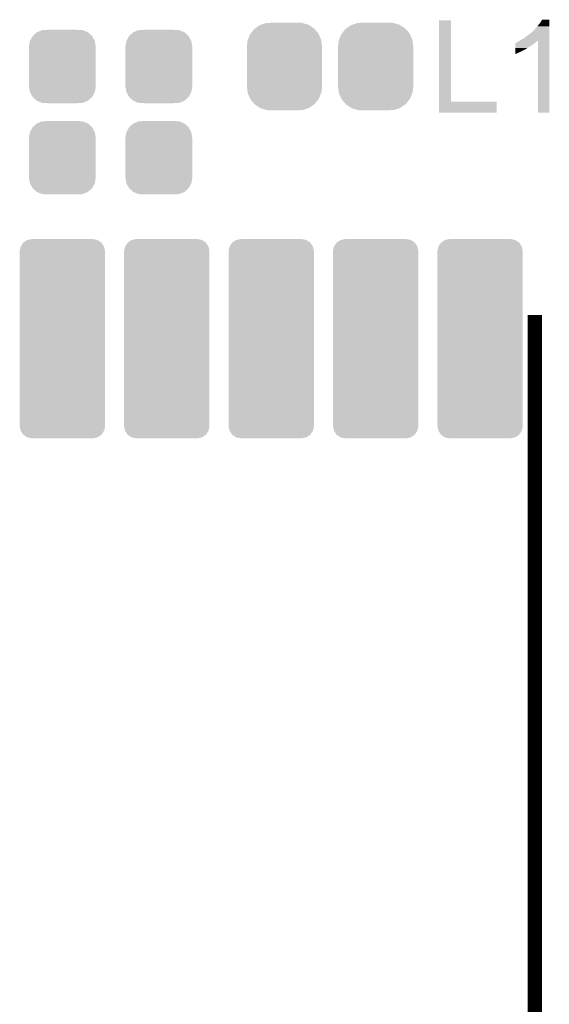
# Model space of a CAD drawing. Extents: x -1.3 to 24.2, y -3.9 to 39.2.
# Tile 19 of 21: x 10.9 to 16.5, y 19.2 to 29.5. Entities that reach past the tile are written whole.
import ezdxf

# ---------------------------------------------------------------- set-up
doc = ezdxf.new("R2010")
doc.units = 0
doc.layers.get('0').update_dxf_attribs({"linetype": 'CONTINUOUS'})
doc.layers.add('GNSS_MAX_3_CLICK_V100_GTO', color=11, linetype='CONTINUOUS')
doc.layers.add('GNSS_MAX_3_CLICK_V100_GTS', color=8, linetype='CONTINUOUS')

# ---------------------------------------------------------------- blocks, each defined once
blk = doc.blocks.new('CUSTOM_60')
for points in [[(-0.4102, 1.01181), (-0.370092, 1.038958), (0.410898, 1.01181), (0.369372, 1.038958)], [(-0.370092, 1.038958), (-0.366174, 1.039746), (0.369372, 1.038958), (0.368166, 1.039746)], [(-0.366174, 1.039746), (-0.32004, 1.04902), (0.368166, 1.039746), (0.32004, 1.04902)], [(-0.32004, 1.04902), (-0.32004, 1.05029), (0.32004, 1.04902), (0.32004, 1.05029)], [(-0.44958, 0.91948), (-0.440306, 0.967608), (0.44958, 0.91948), (0.439906, 0.967608)], [(-0.440306, 0.967608), (-0.43905, 0.969532), (0.439906, 0.967608), (0.439518, 0.969532)], [(-0.43905, 0.969532), (-0.41237, 1.01034), (0.439518, 0.969532), (0.411894, 1.01034)], [(-0.41237, 1.01034), (-0.4102, 1.01181), (0.411894, 1.01034), (0.410898, 1.01181)], [(-0.44958, -0.91948), (-0.44958, 0.91948), (0.44958, -0.91948), (0.44958, 0.91948)], [(-0.439904, -0.967606), (-0.44958, -0.91948), (0.440306, -0.967606), (0.44958, -0.91948)], [(-0.439518, -0.969532), (-0.439904, -0.967606), (0.439046, -0.969532), (0.440306, -0.967606)], [(-0.411896, -1.010338), (-0.439518, -0.969532), (0.41237, -1.010338), (0.439046, -0.969532)], [(-0.4109, -1.01181), (-0.411896, -1.010338), (0.410194, -1.01181), (0.41237, -1.010338)], [(-0.369372, -1.038958), (-0.4109, -1.01181), (0.370092, -1.038958), (0.410194, -1.01181)], [(-0.368168, -1.039746), (-0.369372, -1.038958), (0.366172, -1.039746), (0.370092, -1.038958)], [(-0.32004, -1.04902), (-0.368168, -1.039746), (0.32004, -1.04902), (0.366172, -1.039746)], [(-0.32004, -1.05029), (-0.32004, -1.04902), (0.32004, -1.05029), (0.32004, -1.04902)]]:
    blk.add_solid(points)
blk = doc.blocks.new('CUSTOM_61')
for points in [[(-0.341452, 0.269636), (-0.313432, 0.320688), (0.341702, 0.269636), (0.313176, 0.320688)], [(-0.313432, 0.320688), (-0.312264, 0.321732), (0.313176, 0.320688), (0.312592, 0.321732)], [(-0.312264, 0.321732), (-0.26893, 0.360448), (0.312592, 0.321732), (0.268592, 0.360448)], [(-0.26893, 0.360448), (-0.267216, 0.361152), (0.268592, 0.360448), (0.26779, 0.361152)], [(-0.267216, 0.361152), (-0.213724, 0.383108), (0.26779, 0.361152), (0.21312, 0.383108)], [(-0.213724, 0.383108), (-0.20803, 0.383392), (0.21312, 0.383108), (0.212412, 0.383392)], [(-0.20803, 0.383392), (-0.154122, 0.38608), (0.212412, 0.383392), (0.154132, 0.38608)], [(-0.35179, 0.21082), (-0.342144, 0.268372), (0.35179, 0.21082), (0.34192, 0.268372)], [(-0.35179, 0.20955), (-0.35179, 0.21082), (0.35179, 0.20955), (0.35179, 0.21082)], [(-0.35179, -0.20955), (-0.35179, 0.20955), (0.35179, -0.20955), (0.35179, 0.20955)], [(-0.342144, 0.268372), (-0.341452, 0.269636), (0.34192, 0.268372), (0.341702, 0.269636)], [(-0.35179, -0.21082), (-0.35179, -0.20955), (0.35179, -0.21082), (0.35179, -0.20955)], [(-0.34192, -0.268358), (-0.35179, -0.21082), (0.342148, -0.268358), (0.35179, -0.21082)], [(-0.341702, -0.269636), (-0.34192, -0.268358), (0.341446, -0.269636), (0.342148, -0.268358)], [(-0.313184, -0.320676), (-0.341702, -0.269636), (0.31344, -0.320676), (0.341446, -0.269636)], [(-0.312594, -0.321732), (-0.313184, -0.320676), (0.312258, -0.321732), (0.31344, -0.320676)], [(-0.268602, -0.36044), (-0.312594, -0.321732), (0.26894, -0.36044), (0.312258, -0.321732)], [(-0.267792, -0.361154), (-0.268602, -0.36044), (0.2672, -0.361154), (0.26894, -0.36044)], [(-0.213136, -0.383104), (-0.267792, -0.361154), (0.213734, -0.383104), (0.2672, -0.361154)], [(-0.212414, -0.383394), (-0.213136, -0.383104), (0.207926, -0.383394), (0.213734, -0.383104)], [(-0.154122, -0.38608), (-0.212414, -0.383394), (0.154132, -0.38608), (0.207926, -0.383394)]]:
    blk.add_solid(points)
blk = doc.blocks.new('CUSTOM_62')
for points in [[(-0.307838, 0.401654), (-0.260242, 0.435192), (0.310122, 0.401654), (0.257792, 0.435192)], [(-0.260242, 0.435192), (-0.246308, 0.439932), (0.257792, 0.435192), (0.250396, 0.439932)], [(-0.246308, 0.439932), (-0.193082, 0.458036), (0.250396, 0.439932), (0.188364, 0.458036)], [(-0.193082, 0.458036), (-0.150902, 0.459806), (0.188364, 0.458036), (0.182298, 0.459806)], [(-0.150902, 0.459806), (-0.122208, 0.46101), (0.182298, 0.459806), (0.122224, 0.46101)], [(-0.384708, 0.283574), (-0.362338, 0.338772), (0.38613, 0.283574), (0.360886, 0.338772)], [(-0.362338, 0.338772), (-0.354944, 0.348086), (0.360886, 0.338772), (0.356626, 0.348086)], [(-0.354944, 0.348086), (-0.31823, 0.39433), (0.356626, 0.348086), (0.316482, 0.39433)], [(-0.31823, 0.39433), (-0.307838, 0.401654), (0.316482, 0.39433), (0.310122, 0.401654)], [(-0.39624, 0.21336), (-0.388982, 0.273026), (0.39624, 0.21336), (0.38765, 0.273026)], [(-0.39624, 0.21209), (-0.39624, 0.21336), (0.39624, 0.21209), (0.39624, 0.21336)], [(-0.39624, -0.21209), (-0.39624, 0.21209), (0.39624, -0.21209), (0.39624, 0.21209)], [(-0.388982, 0.273026), (-0.384708, 0.283574), (0.38765, 0.273026), (0.38613, 0.283574)], [(-0.39624, -0.21336), (-0.39624, -0.21209), (0.39624, -0.21336), (0.39624, -0.21209)], [(-0.38765, -0.273006), (-0.39624, -0.21336), (0.388986, -0.273006), (0.39624, -0.21336)], [(-0.38613, -0.283574), (-0.38765, -0.273006), (0.384704, -0.283574), (0.388986, -0.273006)], [(-0.360894, -0.338754), (-0.38613, -0.283574), (0.362346, -0.338754), (0.384704, -0.283574)], [(-0.356628, -0.348086), (-0.360894, -0.338754), (0.354938, -0.348086), (0.362346, -0.338754)], [(-0.316494, -0.394316), (-0.356628, -0.348086), (0.318242, -0.394316), (0.354938, -0.348086)], [(-0.310124, -0.401656), (-0.316494, -0.394316), (0.307826, -0.401656), (0.318242, -0.394316)], [(-0.257814, -0.43518), (-0.310124, -0.401656), (0.260256, -0.43518), (0.307826, -0.401656)], [(-0.2504, -0.439932), (-0.257814, -0.43518), (0.246288, -0.439932), (0.260256, -0.43518)], [(-0.188392, -0.45803), (-0.2504, -0.439932), (0.1931, -0.45803), (0.246288, -0.439932)], [(-0.182302, -0.459808), (-0.188392, -0.45803), (0.150812, -0.459808), (0.1931, -0.45803)], [(-0.122208, -0.46101), (-0.182302, -0.459808), (0.122224, -0.46101), (0.150812, -0.459808)]]:
    blk.add_solid(points)

msp = doc.modelspace()

# ---------------------------------------------------------------- linework, layer by layer
at = {"layer": 'GNSS_MAX_3_CLICK_V100_GTO', "const_width": 0.1524}
msp.add_lwpolyline([(16.35506, 16.74114), (16.35506, 26.43886)], dxfattribs=at)
at = {"layer": 'GNSS_MAX_3_CLICK_V100_GTO'}
for points in [[(15.344142, 28.68422), (15.34416, 29.542718), (15.473702, 28.68422), (15.47368, 29.542718)], [(15.34416, 29.542718), (15.344162, 29.54274), (15.47368, 29.542718), (15.344162, 29.54274)], [(16.416022, 29.522422), (16.431258, 29.547798), (16.507458, 29.522422), (16.50746, 29.547798)], [(16.431258, 29.547798), (16.431272, 29.54782), (16.50746, 29.547798), (16.431272, 29.54782)], [(16.327126, 29.418286), (16.34998, 29.44114), (16.507456, 29.418286), (16.507456, 29.44114)], [(16.34998, 29.44114), (16.36522, 29.45892), (16.507456, 29.44114), (16.507458, 29.45892)], [(16.36522, 29.45892), (16.383, 29.479238), (16.507458, 29.45892), (16.507458, 29.479238)], [(16.383, 29.479238), (16.40078, 29.5021), (16.507458, 29.479238), (16.507458, 29.5021)], [(16.40078, 29.5021), (16.416022, 29.522422), (16.507458, 29.5021), (16.507458, 29.522422)], [(16.19855, 29.329356), (16.20774, 29.33446), (16.507454, 29.329356), (16.507454, 29.33446)], [(16.20774, 29.33446), (16.235682, 29.3497), (16.507454, 29.33446), (16.507454, 29.3497)], [(16.235682, 29.3497), (16.26362, 29.37002), (16.507454, 29.3497), (16.507456, 29.37002)], [(16.26362, 29.37002), (16.32458, 29.41575), (16.507456, 29.37002), (16.507456, 29.41575)], [(16.32458, 29.41575), (16.324602, 29.41828), (16.507456, 29.41575), (16.507456, 29.41828)], [(16.324602, 29.41828), (16.327126, 29.418286), (16.507456, 29.41828), (16.507456, 29.418286)], [(16.149322, 29.20492), (16.14933, 29.24048), (16.1925, 29.20492), (16.263618, 29.24048)], [(16.14933, 29.248098), (16.149334, 29.26334), (16.273778, 29.248098), (16.299182, 29.26334)], [(16.14933, 29.24556), (16.14933, 29.248098), (16.27124, 29.24556), (16.273778, 29.248098)], [(16.14933, 29.24048), (16.14933, 29.24556), (16.263618, 29.24048), (16.27124, 29.24556)], [(16.149334, 29.26334), (16.149336, 29.27858), (16.299182, 29.26334), (16.32204, 29.27858)], [(16.149336, 29.27858), (16.14934, 29.29128), (16.32204, 29.27858), (16.342358, 29.29128)], [(16.14934, 29.29128), (16.149342, 29.30144), (16.342358, 29.29128), (16.35455, 29.30144)], [(16.149342, 29.30144), (16.151866, 29.301446), (16.35455, 29.30144), (16.354558, 29.301446)], [(16.151866, 29.301446), (16.1544, 29.30398), (16.354558, 29.301446), (16.3576, 29.30398)], [(16.1544, 29.30398), (16.154404, 29.303982), (16.3576, 29.30398), (16.357602, 29.303982)], [(16.154404, 29.303982), (16.159482, 29.306522), (16.357602, 29.303982), (16.361412, 29.306522)], [(16.159482, 29.306522), (16.1671, 29.3116), (16.361412, 29.306522), (16.36903, 29.3116)], [(16.1671, 29.3116), (16.17471, 29.314138), (16.36903, 29.3116), (16.372838, 29.314138)], [(16.17471, 29.314138), (16.174722, 29.314142), (16.372838, 29.314138), (16.37284, 29.314142)], [(16.174722, 29.314142), (16.18488, 29.321762), (16.37284, 29.314142), (16.378556, 29.321762)], [(16.18488, 29.321762), (16.189444, 29.324298), (16.378556, 29.321762), (16.380458, 29.324298)], [(16.189444, 29.324298), (16.19855, 29.329356), (16.380458, 29.324298), (16.388044, 29.329356)], [(16.38808, 28.567402), (16.388044, 29.329356), (16.507438, 28.567402), (16.507454, 29.329356)], [(16.14932, 29.19476), (16.149322, 29.20492), (16.16964, 29.19476), (16.1925, 29.20492)], [(16.14932, 29.18717), (16.14932, 29.19476), (16.14932, 29.18717), (16.16964, 29.19476)], [(15.34414, 28.567402), (15.344142, 28.684198), (15.953718, 28.567402), (15.95374, 28.684198)], [(15.344142, 28.684198), (15.344142, 28.68422), (15.95374, 28.684198), (15.473702, 28.68422)], [(15.953718, 28.56738), (15.34414, 28.567402), (15.953718, 28.56738), (15.953718, 28.567402)], [(16.507438, 28.56738), (16.38808, 28.567402), (16.507438, 28.56738), (16.507438, 28.567402)]]:
    msp.add_solid(points, dxfattribs=at)

# ---------------------------------------------------------------- block references
at = {"layer": 'GNSS_MAX_3_CLICK_V100_GTS'}
for name, p in [('CUSTOM_61', (11.3792, 29.05506)), ('CUSTOM_61', (12.3952, 29.05506)), ('CUSTOM_62', (13.71854, 29.05506)), ('CUSTOM_62', (14.67866, 29.05506)), ('CUSTOM_61', (11.3792, 28.09494)), ('CUSTOM_61', (12.3952, 28.09494)), ('CUSTOM_60', (11.3792, 26.18994)), ('CUSTOM_60', (12.47902, 26.18994)), ('CUSTOM_60', (13.57884, 26.18994)), ('CUSTOM_60', (14.67866, 26.18994)), ('CUSTOM_60', (15.77848, 26.18994))]:
    msp.add_blockref(name, p, dxfattribs=at)

doc.saveas('drawing.dxf')
